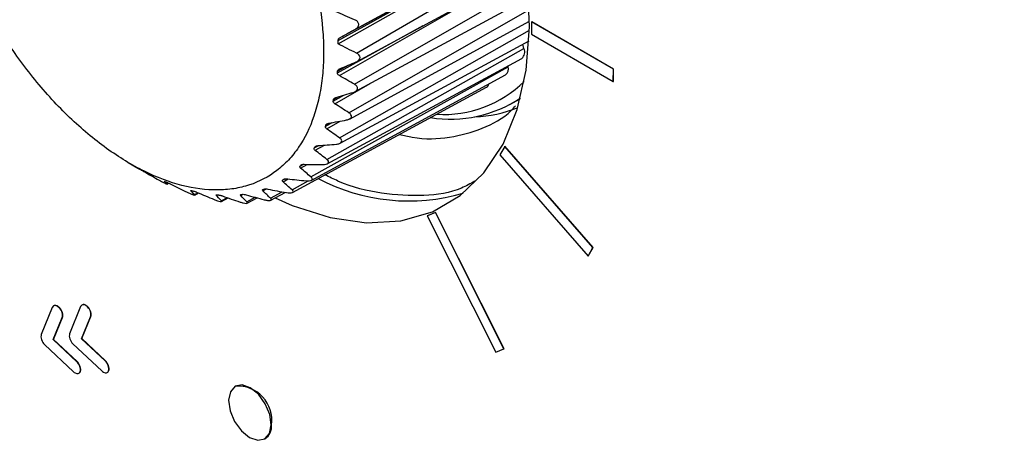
# Model space of a CAD drawing. Header units: millimetres. Extents: x -3.03 to 0.78, y -0.23 to 0.59.
# Tile 144 of 165: x 0.5213 to 0.5539, y 0.4292 to 0.4431. Entities that reach past the tile are written whole.
import ezdxf

# ---------------------------------------------------------------- set-up
doc = ezdxf.new("R2010")
doc.units = ezdxf.units.MM

msp = doc.modelspace()

# ---------------------------------------------------------------- linework, layer by layer
at = {"color": 9, "linetype": 'Continuous', "lineweight": 25}
for p, q in [((0.532426, 0.442837), (0.537918, 0.445814)), ((0.532457, 0.44204), (0.538013, 0.445265)), ((0.532392, 0.441007), (0.538132, 0.444312)), ((0.531891, 0.441293), (0.536371, 0.443873)), ((0.532205, 0.440066), (0.538183, 0.44348)), ((0.531827, 0.441386), (0.534667, 0.442949)), ((0.531898, 0.439232), (0.538185, 0.442794)), ((0.531831, 0.441439), (0.53222, 0.441653)), ((0.531739, 0.440365), (0.532908, 0.441033)), ((0.531686, 0.440454), (0.532041, 0.440649)), ((0.531697, 0.440502), (0.531874, 0.4406)), ((0.531471, 0.439536), (0.531913, 0.439787)), ((0.53143, 0.43962), (0.531646, 0.439739)), ((0.531447, 0.439663), (0.531555, 0.439722)), ((0.531062, 0.438899), (0.531209, 0.438979)), ((0.531085, 0.438935), (0.53115, 0.43897)), ((0.531092, 0.438822), (0.531398, 0.438994)), ((0.53059, 0.438303), (0.530689, 0.438357)), ((0.530608, 0.438234), (0.530829, 0.438358)), ((0.530618, 0.438332), (0.53065, 0.438349)), ((0.530022, 0.437843), (0.530078, 0.437873)), ((0.530028, 0.437784), (0.530191, 0.437874)), ((0.530324, 0.437513), (0.530859, 0.437809)), ((0.52618, 0.437711), (0.526231, 0.437739)), ((0.52698, 0.437481), (0.526996, 0.437489)), ((0.529363, 0.43748), (0.529479, 0.437544)), ((0.527097, 0.437356), (0.527212, 0.437418)), ((0.527985, 0.437156), (0.528173, 0.437259)), ((0.528625, 0.437326), (0.528697, 0.437366)), ((0.528828, 0.437115), (0.529105, 0.437267)), ((0.529613, 0.437235), (0.529999, 0.437448))]:
    msp.add_line(p, q, dxfattribs=at)
at = {"color": 7, "linetype": 'Continuous', "lineweight": 25}
for p, q in [((0.531848, 0.442455), (0.536949, 0.44528)), ((0.531915, 0.442551), (0.536949, 0.44528)), ((0.532479, 0.441763), (0.538079, 0.444799)), ((0.532412, 0.440764), (0.538164, 0.443883)), ((0.532223, 0.439856), (0.538189, 0.443091)), ((0.538253, 0.443073), (0.538247, 0.442661)), ((0.538253, 0.443073), (0.53826, 0.443077)), ((0.540964, 0.441508), (0.538253, 0.443073)), ((0.540971, 0.441512), (0.53826, 0.443077)), ((0.531914, 0.439055), (0.538172, 0.442448)), ((0.538247, 0.442661), (0.540958, 0.441096)), ((0.531477, 0.43852), (0.538003, 0.44219)), ((0.538003, 0.44219), (0.537965, 0.442336)), ((0.531491, 0.438375), (0.537928, 0.441866)), ((0.530949, 0.437944), (0.537479, 0.441589)), ((0.537479, 0.441589), (0.537474, 0.441619)), ((0.540958, 0.441096), (0.540964, 0.441508)), ((0.540964, 0.441508), (0.540971, 0.441512)), ((0.540965, 0.4411), (0.540971, 0.441512)), ((0.530961, 0.437828), (0.537393, 0.441316)), ((0.540958, 0.441096), (0.540965, 0.4411)), ((0.530335, 0.437425), (0.536764, 0.440911)), ((0.537539, 0.440336), (0.537881, 0.440524)), ((0.537365, 0.438952), (0.537206, 0.43867)), ((0.537365, 0.438952), (0.537372, 0.438956)), ((0.540283, 0.435602), (0.537365, 0.438952)), ((0.54029, 0.435606), (0.537372, 0.438956)), ((0.537206, 0.43867), (0.540124, 0.43532)), ((0.524898, 0.438421), (0.525217, 0.438234)), ((0.525217, 0.438234), (0.525212, 0.438236)), ((0.526182, 0.437707), (0.526237, 0.437737)), ((0.527099, 0.437342), (0.527228, 0.437412)), ((0.52799, 0.43713), (0.528207, 0.437247)), ((0.528835, 0.437072), (0.529165, 0.437251)), ((0.529622, 0.437171), (0.530097, 0.437429)), ((0.535072, 0.436763), (0.534798, 0.436652)), ((0.534798, 0.436652), (0.534805, 0.436656)), ((0.534798, 0.436652), (0.537067, 0.432143)), ((0.535079, 0.436767), (0.534805, 0.436656)), ((0.535072, 0.436763), (0.535079, 0.436767)), ((0.53734, 0.432254), (0.535072, 0.436763)), ((0.537347, 0.432258), (0.535079, 0.436767)), ((0.540124, 0.43532), (0.540283, 0.435602)), ((0.540131, 0.435324), (0.54029, 0.435606)), ((0.540283, 0.435602), (0.54029, 0.435606)), ((0.540124, 0.43532), (0.540131, 0.435324)), ((0.522388, 0.433623), (0.522023, 0.432726)), ((0.522617, 0.433614), (0.522624, 0.433618)), ((0.523326, 0.43365), (0.522962, 0.432753)), ((0.523555, 0.433641), (0.523562, 0.433645)), ((0.522421, 0.432559), (0.522718, 0.433289)), ((0.522428, 0.432562), (0.522725, 0.433293)), ((0.522718, 0.433289), (0.522725, 0.433293)), ((0.523359, 0.432586), (0.523656, 0.433316)), ((0.523366, 0.43259), (0.523663, 0.43332)), ((0.523656, 0.433316), (0.523663, 0.43332)), ((0.523359, 0.432586), (0.523366, 0.43259)), ((0.524137, 0.431854), (0.523359, 0.432586)), ((0.524144, 0.431858), (0.523366, 0.43259)), ((0.522133, 0.432392), (0.523089, 0.431493)), ((0.522421, 0.432559), (0.522428, 0.432562)), ((0.523199, 0.431827), (0.522421, 0.432559)), ((0.523206, 0.431831), (0.522428, 0.432562)), ((0.523072, 0.432419), (0.524028, 0.43152)), ((0.537067, 0.432143), (0.53734, 0.432254)), ((0.53734, 0.432254), (0.537347, 0.432258)), ((0.523199, 0.431827), (0.523206, 0.431831)), ((0.524137, 0.431854), (0.524144, 0.431858)), ((0.523312, 0.431502), (0.52332, 0.431506)), ((0.524251, 0.431529), (0.524258, 0.431533)), ((0.528451, 0.431021), (0.528444, 0.431017)), ((0.529418, 0.429269), (0.529425, 0.429273))]:
    msp.add_line(p, q, dxfattribs=at)
at = {"color": 7, "linetype": 'Continuous', "lineweight": 25, "flags": 128}
for points in [[(0.538188, 0.442908), (0.538118, 0.444449), (0.537868, 0.446065), (0.537441, 0.447721), (0.536847, 0.449386), (0.536097, 0.451023), (0.535206, 0.452602), (0.534194, 0.454088), (0.53308, 0.455453), (0.531887, 0.456667), (0.53064, 0.457707), (0.529364, 0.458552), (0.528084, 0.459183), (0.526827, 0.459588), (0.525619, 0.45976), (0.524484, 0.459694), (0.523444, 0.459392), (0.522523, 0.45886), (0.521737, 0.458108), (0.521103, 0.457153), (0.520634, 0.456013), (0.52034, 0.454712), (0.520302, 0.454429)], [(0.531851, 0.442342), (0.536951, 0.445222), (0.537903, 0.44576)], [(0.52977, 0.437251), (0.53033, 0.437001), (0.531587, 0.436596), (0.532795, 0.436424), (0.53393, 0.43649), (0.53497, 0.436792), (0.535891, 0.437325), (0.536677, 0.438076), (0.537311, 0.439031), (0.53778, 0.440171), (0.538074, 0.441472), (0.538188, 0.442908)], [(0.529638, 0.429735), (0.529589, 0.430081), (0.52944, 0.430437), (0.529213, 0.430748), (0.528943, 0.430967), (0.528672, 0.43106), (0.52844, 0.431014), (0.528282, 0.430835), (0.528224, 0.430551), (0.528273, 0.430205), (0.528422, 0.429849), (0.528649, 0.429538), (0.528919, 0.42932), (0.52919, 0.429226), (0.529422, 0.429272), (0.52958, 0.429451), (0.529638, 0.429735)]]:
    msp.add_lwpolyline(points, dxfattribs=at)
at = {"color": 7, "linetype": 'Continuous', "lineweight": 25}
for centre, radius, start, end in [((0.53776, 0.442075), 0.0002683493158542, 308.753095, 25.350935), ((0.53724, 0.441514), 0.0002500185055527, 307.728207, 17.51104), ((0.536673, 0.441062), 0.0001760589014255, 300.987152, 345.61588), ((0.535563, 0.444056), 0.0042025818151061, 261.028423, 303.598822), ((0.536212, 0.444107), 0.0041822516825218, 272.247219, 292.327917), ((0.534191, 0.443565), 0.0064191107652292, 242.149745, 286.325834), ((0.528523, 0.42989), 0.0011324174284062, 352.305351, 93.624097), ((0.529171, 0.429679), 0.0004780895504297, 302.073071, 7.23965)]:
    msp.add_arc(centre, radius, start, end, dxfattribs=at)
at = {"color": 9, "linetype": 'Continuous', "lineweight": 25}
msp.add_arc((0.535348, 0.443795), 0.00378626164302, 266.43566, 314.693865, dxfattribs=at)
at = {"color": 7, "linetype": 'Continuous', "lineweight": 25}
for points, knots in [([(0.6136689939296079, 0.4404293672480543), (0.6029562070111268, 0.4440472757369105), (0.5926432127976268, 0.448057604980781), (0.580257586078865, 0.4535795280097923), (0.5778066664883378, 0.4547090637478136), (0.5729686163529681, 0.4570133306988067), (0.5705798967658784, 0.4581887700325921), (0.563504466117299, 0.4617850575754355), (0.558908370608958, 0.4642758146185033), (0.552195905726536, 0.468152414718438), (0.5499887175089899, 0.4694680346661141), (0.5456351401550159, 0.4721462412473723), (0.5434886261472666, 0.4735090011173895), (0.5371616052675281, 0.4776538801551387), (0.5330862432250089, 0.4804970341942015), (0.5212825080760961, 0.4892612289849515), (0.5139754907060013, 0.495416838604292), (0.5072299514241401, 0.5018753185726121)], [0, 0, 0, 0, 0.25, 0.25, 0.3125000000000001, 0.3125000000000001, 0.375, 0.375, 0.4999999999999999, 0.4999999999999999, 0.5624999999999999, 0.5624999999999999, 0.6249999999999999, 0.6249999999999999, 0.7499999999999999, 0.7499999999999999, 1, 1, 1, 1]), ([(0.6066373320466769, 0.4341414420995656), (0.5972158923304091, 0.4385833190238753), (0.5881265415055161, 0.4430897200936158), (0.5771705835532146, 0.4487957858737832), (0.574999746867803, 0.4499406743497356), (0.5706988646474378, 0.4522377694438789), (0.5685674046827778, 0.4533907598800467), (0.5622464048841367, 0.456854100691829), (0.5581313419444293, 0.4591680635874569), (0.5500977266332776, 0.4638056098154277), (0.5461791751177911, 0.4661291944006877), (0.5385393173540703, 0.4707864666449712), (0.5348144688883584, 0.4731225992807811), (0.523990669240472, 0.4801138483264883), (0.5172269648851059, 0.4847598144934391), (0.5109237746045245, 0.4893957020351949)], [0, 0, 0, 0, 0.25, 0.25, 0.3125, 0.3125, 0.375, 0.375, 0.5, 0.5, 0.625, 0.625, 0.75, 0.75, 1, 1, 1, 1]), ([(0.5244816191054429, 0.4534381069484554), (0.5240595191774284, 0.4536451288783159), (0.5236467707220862, 0.4537994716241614), (0.5228394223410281, 0.4540059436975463), (0.5224418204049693, 0.4540572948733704), (0.5216952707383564, 0.45405199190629), (0.5213429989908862, 0.4539969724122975), (0.5208465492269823, 0.4538347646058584), (0.5206859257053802, 0.4537669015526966), (0.5203823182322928, 0.4536069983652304), (0.5202385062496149, 0.4535147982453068), (0.5198305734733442, 0.4532021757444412), (0.519589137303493, 0.4529452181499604), (0.5191738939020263, 0.4523349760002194), (0.5190056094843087, 0.4519903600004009), (0.5188100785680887, 0.4514163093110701), (0.5187544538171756, 0.4512153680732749), (0.5186627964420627, 0.4507938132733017), (0.5186268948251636, 0.4505729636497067), (0.5185510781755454, 0.4498954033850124), (0.5185415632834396, 0.4494192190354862), (0.5185886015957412, 0.4486683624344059), (0.5186147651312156, 0.4484106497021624), (0.5186876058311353, 0.4478887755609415), (0.5187339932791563, 0.4476259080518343), (0.5189021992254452, 0.4468316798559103), (0.5190527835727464, 0.4462947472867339), (0.5193380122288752, 0.4454778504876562), (0.5194427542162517, 0.4452047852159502), (0.5196675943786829, 0.4446665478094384), (0.5199087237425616, 0.4441334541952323), (0.5201820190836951, 0.443610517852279), (0.5204716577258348, 0.4430927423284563), (0.520625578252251, 0.4428350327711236), (0.5211045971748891, 0.4420828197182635), (0.5214465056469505, 0.4416085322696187), (0.5221744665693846, 0.4407131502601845), (0.5225647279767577, 0.4402886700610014), (0.5233600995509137, 0.4395275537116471), (0.5237673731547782, 0.4391872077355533), (0.5243928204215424, 0.4387376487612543), (0.5246047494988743, 0.4385975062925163), (0.5250250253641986, 0.4383436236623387), (0.5252341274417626, 0.4382292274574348), (0.525858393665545, 0.4379228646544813), (0.5262709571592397, 0.4377672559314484), (0.5270860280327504, 0.4375582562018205), (0.527475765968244, 0.4375080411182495), (0.5280347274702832, 0.4375109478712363), (0.5282167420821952, 0.4375250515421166), (0.5285719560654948, 0.4375801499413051), (0.5287454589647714, 0.4376214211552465), (0.5292412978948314, 0.4377831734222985), (0.5295431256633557, 0.4379415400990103), (0.5299530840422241, 0.4382543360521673), (0.5300830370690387, 0.438371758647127), (0.5303257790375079, 0.4386304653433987), (0.5304377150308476, 0.4387706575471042), (0.5307460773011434, 0.4392227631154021), (0.530915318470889, 0.439565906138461), (0.5311132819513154, 0.4401448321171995), (0.5311696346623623, 0.44034837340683), (0.5312610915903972, 0.4407680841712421), (0.5313320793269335, 0.4412025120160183), (0.5313627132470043, 0.4416659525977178), (0.5313728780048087, 0.4421441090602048), (0.5313676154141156, 0.4423919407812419), (0.5313206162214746, 0.4431471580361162), (0.531248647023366, 0.4436638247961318), (0.5310812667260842, 0.4444581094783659), (0.531015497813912, 0.4447261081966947), (0.5308633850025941, 0.4452687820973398), (0.530777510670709, 0.4455414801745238), (0.5304945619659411, 0.4463526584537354), (0.5302711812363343, 0.446888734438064), (0.5298836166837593, 0.4476857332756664), (0.5297447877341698, 0.4479515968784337), (0.5294543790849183, 0.4484709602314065), (0.5293026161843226, 0.4487250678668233), (0.5288281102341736, 0.4494710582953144), (0.5284863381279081, 0.4499467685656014), (0.5277498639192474, 0.4508532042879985), (0.5273666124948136, 0.4512697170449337), (0.5267719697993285, 0.4518395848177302), (0.5265703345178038, 0.4520204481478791), (0.5261600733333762, 0.4523635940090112), (0.5259507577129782, 0.4525262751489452), (0.5253237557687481, 0.452976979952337), (0.5249037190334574, 0.453231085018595), (0.5244816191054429, 0.4534381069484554)], [0, 0, 0, 0, 0.0312499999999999, 0.0312499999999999, 0.0624999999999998, 0.0624999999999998, 0.0937499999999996, 0.0937499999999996, 0.1093749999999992, 0.1093749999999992, 0.1249999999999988, 0.1249999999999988, 0.1562499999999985, 0.1562499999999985, 0.1874999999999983, 0.1874999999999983, 0.203124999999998, 0.203124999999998, 0.2187499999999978, 0.2187499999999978, 0.2499999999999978, 0.2499999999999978, 0.2656249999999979, 0.2656249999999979, 0.2812499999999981, 0.2812499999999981, 0.3124999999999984, 0.3124999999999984, 0.3281249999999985, 0.3281249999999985, 0.3437499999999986, 0.3593749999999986, 0.3593749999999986, 0.3749999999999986, 0.3749999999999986, 0.4062499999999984, 0.4062499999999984, 0.4374999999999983, 0.4374999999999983, 0.4687499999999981, 0.4687499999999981, 0.4843749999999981, 0.4843749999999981, 0.499999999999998, 0.499999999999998, 0.5312499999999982, 0.5312499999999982, 0.5624999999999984, 0.5624999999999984, 0.5781249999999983, 0.5781249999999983, 0.5937499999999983, 0.5937499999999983, 0.6249999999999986, 0.6249999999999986, 0.6406249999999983, 0.6406249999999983, 0.6562499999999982, 0.6562499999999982, 0.6874999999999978, 0.6874999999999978, 0.7031249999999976, 0.7031249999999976, 0.7187499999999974, 0.7343749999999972, 0.7343749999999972, 0.7499999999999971, 0.7499999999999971, 0.7812499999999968, 0.7812499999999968, 0.7968749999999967, 0.7968749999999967, 0.8124999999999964, 0.8124999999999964, 0.843749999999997, 0.843749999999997, 0.8593749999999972, 0.8593749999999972, 0.8749999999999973, 0.8749999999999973, 0.9062499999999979, 0.9062499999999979, 0.9374999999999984, 0.9374999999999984, 0.9531249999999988, 0.9531249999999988, 0.968749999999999, 0.968749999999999, 1, 1, 1, 1]), ([(0.5324260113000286, 0.4428365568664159), (0.5324574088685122, 0.4428540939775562), (0.5324852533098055, 0.4428766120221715), (0.5325243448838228, 0.4429311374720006), (0.532535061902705, 0.4429636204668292), (0.5325290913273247, 0.4430287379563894), (0.5325125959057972, 0.4430599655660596), (0.532463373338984, 0.4431107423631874), (0.5324316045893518, 0.4431302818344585), (0.5323974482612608, 0.4431445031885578)], [0, 0, 0, 0, 0.25, 0.25, 0.5, 0.5, 0.75, 0.75, 1, 1, 1, 1]), ([(0.5318475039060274, 0.4424550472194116), (0.531847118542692, 0.442464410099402), (0.531848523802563, 0.4424739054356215), (0.5318515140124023, 0.4424829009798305), (0.5318550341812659, 0.4424934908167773), (0.5318608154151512, 0.4425036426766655), (0.5318680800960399, 0.4425127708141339), (0.5318779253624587, 0.4425251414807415), (0.5318907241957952, 0.4425360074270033), (0.5319048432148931, 0.4425450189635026), (0.531908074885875, 0.4425470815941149), (0.531911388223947, 0.4425490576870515), (0.5319147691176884, 0.4425509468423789)], [6.1194948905e-06, 6.1194948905e-06, 6.1194948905e-06, 6.1194948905e-06, 3.97416417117e-05, 3.97416417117e-05, 3.97416417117e-05, 7.92226188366e-05, 7.92226188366e-05, 7.92226188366e-05, 0.0001329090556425, 0.0001329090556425, 0.0001329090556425, 0.0001450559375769, 0.0001450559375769, 0.0001450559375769, 0.0001450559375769]), ([(0.5324516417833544, 0.4417496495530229), (0.5324846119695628, 0.441763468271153), (0.5325149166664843, 0.4417822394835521), (0.5325601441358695, 0.4418301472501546), (0.5325745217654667, 0.4418597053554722), (0.5325758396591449, 0.4419210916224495), (0.5325628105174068, 0.4419516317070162), (0.5325192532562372, 0.4420029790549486), (0.5324897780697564, 0.4420237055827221), (0.5324569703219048, 0.4420397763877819)], [0, 0, 0, 0, 0.25, 0.25, 0.5, 0.5, 0.75, 0.75, 1, 1, 1, 1]), ([(0.5318908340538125, 0.4412933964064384), (0.5318774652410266, 0.4413011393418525), (0.5318651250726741, 0.441310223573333), (0.5318549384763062, 0.4413204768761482), (0.5318458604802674, 0.441329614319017), (0.5318383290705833, 0.4413399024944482), (0.5318334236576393, 0.441350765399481), (0.5318284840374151, 0.4413617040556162), (0.5318261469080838, 0.4413735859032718), (0.5318270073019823, 0.4413850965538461), (0.5318270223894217, 0.4413852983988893), (0.5318270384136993, 0.4413855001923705), (0.5318270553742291, 0.4413857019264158)], [8.5189341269e-06, 8.5189341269e-06, 8.5189341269e-06, 8.5189341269e-06, 5.81288053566e-05, 5.81288053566e-05, 5.81288053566e-05, 0.0001022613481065, 0.0001022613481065, 0.0001022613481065, 0.0001469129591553, 0.0001469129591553, 0.0001469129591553, 0.0001476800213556, 0.0001476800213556, 0.0001476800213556, 0.0001476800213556]), ([(0.5318313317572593, 0.4414387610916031), (0.531832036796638, 0.4414479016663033), (0.5318347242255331, 0.4414570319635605), (0.5318390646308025, 0.4414654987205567), (0.5318439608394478, 0.4414750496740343), (0.5318510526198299, 0.4414839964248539), (0.5318594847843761, 0.44149186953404), (0.5318710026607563, 0.4415026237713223), (0.531885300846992, 0.4415117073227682), (0.5319006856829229, 0.4415189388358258), (0.5319035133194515, 0.4415202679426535), (0.5319063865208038, 0.441521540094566), (0.5319092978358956, 0.4415227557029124)], [4.6726344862e-06, 4.6726344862e-06, 4.6726344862e-06, 4.6726344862e-06, 3.98872567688e-05, 3.98872567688e-05, 3.98872567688e-05, 7.94990155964e-05, 7.94990155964e-05, 7.94990155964e-05, 0.0001337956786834, 0.0001337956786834, 0.0001337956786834, 0.0001436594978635, 0.0001436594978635, 0.0001436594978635, 0.0001436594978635]), ([(0.532353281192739, 0.440740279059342), (0.5323878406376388, 0.4407504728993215), (0.5324203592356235, 0.4407653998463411), (0.5324715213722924, 0.4408065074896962), (0.5324890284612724, 0.4408326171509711), (0.5324973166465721, 0.4408887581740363), (0.5324877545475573, 0.4409181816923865), (0.5324503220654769, 0.4409686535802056), (0.5324233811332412, 0.4409900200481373), (0.5323924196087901, 0.4410074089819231)], [0, 0, 0, 0, 0.25, 0.25, 0.5, 0.5, 0.75, 0.75, 1, 1, 1, 1]), ([(0.5316968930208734, 0.4405024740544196), (0.5316987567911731, 0.4405110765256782), (0.531702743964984, 0.4405195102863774), (0.5317083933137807, 0.440527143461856), (0.5317145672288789, 0.4405354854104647), (0.5317228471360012, 0.4405430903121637), (0.5317323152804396, 0.4405496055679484), (0.5317453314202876, 0.440558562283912), (0.5317609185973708, 0.4405657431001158), (0.5317773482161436, 0.4405711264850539), (0.531779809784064, 0.4405719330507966), (0.5317822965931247, 0.4405727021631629), (0.5317848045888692, 0.4405734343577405)], [3.5506756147e-06, 3.5506756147e-06, 3.5506756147e-06, 3.5506756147e-06, 3.99934807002e-05, 3.99934807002e-05, 3.99934807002e-05, 7.96995720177e-05, 7.96995720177e-05, 7.96995720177e-05, 0.0001344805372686, 0.0001344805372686, 0.0001344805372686, 0.0001425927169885, 0.0001425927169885, 0.0001425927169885, 0.0001425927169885]), ([(0.5338845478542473, 0.4393495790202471), (0.5340258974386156, 0.4393148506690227), (0.5346060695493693, 0.4391723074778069), (0.5355430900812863, 0.4392181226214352), (0.5366419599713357, 0.4395206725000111), (0.5373718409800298, 0.4398992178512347), (0.5376780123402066, 0.4402442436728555), (0.5377240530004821, 0.4402961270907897)], [0, 0, 0, 0, 0.0927925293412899, 0.3808687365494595, 0.6608744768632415, 0.9490038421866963, 0.9999999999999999, 0.9999999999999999, 0.9999999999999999, 0.9999999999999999]), ([(0.5321326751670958, 0.4398264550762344), (0.5321687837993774, 0.4398330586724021), (0.5322031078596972, 0.4398441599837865), (0.5322587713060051, 0.4398770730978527), (0.5322799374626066, 0.4398997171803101), (0.5322951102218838, 0.439950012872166), (0.5322891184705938, 0.4399775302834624), (0.5322580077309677, 0.4400261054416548), (0.5322335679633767, 0.4400477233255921), (0.5322049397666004, 0.4400658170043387)], [0, 0, 0, 0, 0.25, 0.25, 0.5, 0.5, 0.75, 0.75, 1, 1, 1, 1]), ([(0.5314465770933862, 0.4396628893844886), (0.5314496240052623, 0.4396706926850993), (0.5314548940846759, 0.4396781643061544), (0.5314617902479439, 0.4396847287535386), (0.5314691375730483, 0.4396917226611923), (0.5314784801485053, 0.4396978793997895), (0.531488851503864, 0.4397029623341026), (0.5315031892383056, 0.4397099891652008), (0.5315198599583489, 0.4397151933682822), (0.5315371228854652, 0.439718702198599), (0.5315392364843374, 0.4397191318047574), (0.5315413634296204, 0.4397195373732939), (0.5315435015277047, 0.4397199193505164)], [2.6210796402e-06, 2.6210796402e-06, 2.6210796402e-06, 2.6210796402e-06, 4.00753462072e-05, 4.00753462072e-05, 4.00753462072e-05, 7.98530895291e-05, 7.98530895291e-05, 7.98530895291e-05, 0.0001350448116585, 0.0001350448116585, 0.0001350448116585, 0.0001417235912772, 0.0001417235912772, 0.0001417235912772, 0.0001417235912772]), ([(0.531793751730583, 0.4390244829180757), (0.5318306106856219, 0.4390274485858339), (0.5318665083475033, 0.4390345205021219), (0.531926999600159, 0.4390595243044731), (0.5319507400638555, 0.4390775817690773), (0.5319728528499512, 0.4391214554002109), (0.5319705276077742, 0.4391461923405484), (0.5319456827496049, 0.4391922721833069), (0.5319242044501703, 0.4392133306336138), (0.5318978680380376, 0.4392317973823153)], [0, 0, 0, 0, 0.25, 0.25, 0.5, 0.5, 0.75, 0.75, 1, 1, 1, 1]), ([(0.5310848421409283, 0.4389349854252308), (0.5310890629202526, 0.4389417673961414), (0.5310955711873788, 0.4389480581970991), (0.531103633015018, 0.4389533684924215), (0.5311120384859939, 0.4389589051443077), (0.5311223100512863, 0.4389635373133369), (0.5311334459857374, 0.438967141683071), (0.5311489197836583, 0.4389721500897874), (0.531166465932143, 0.4389753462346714), (0.5311843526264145, 0.4389769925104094), (0.5311861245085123, 0.438977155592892), (0.5311879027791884, 0.4389773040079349), (0.5311896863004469, 0.4389774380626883)], [1.8089702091e-06, 1.8089702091e-06, 1.8089702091e-06, 1.8089702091e-06, 4.0142300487e-05, 4.0142300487e-05, 4.0142300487e-05, 7.99777562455e-05, 7.99777562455e-05, 7.99777562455e-05, 0.000135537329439, 0.000135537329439, 0.000135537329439, 0.0001409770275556, 0.0001409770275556, 0.0001409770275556, 0.0001409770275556]), ([(0.5313425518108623, 0.4383486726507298), (0.5313798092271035, 0.4383481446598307), (0.5314168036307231, 0.4383512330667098), (0.5314810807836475, 0.4383678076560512), (0.5315078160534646, 0.4383817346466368), (0.531536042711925, 0.4384177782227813), (0.5315372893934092, 0.4384397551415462), (0.5315189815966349, 0.4384817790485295), (0.5315004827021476, 0.4385019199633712), (0.5314766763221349, 0.4385202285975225)], [0, 0, 0, 0, 0.25, 0.25, 0.5, 0.5, 0.75, 0.75, 1, 1, 1, 1]), ([(0.5252123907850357, 0.438236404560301), (0.5252113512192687, 0.4382370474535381), (0.5252124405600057, 0.4382364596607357), (0.5252163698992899, 0.4382342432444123), (0.5252194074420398, 0.4382325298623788), (0.5252242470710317, 0.4382297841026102), (0.5252309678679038, 0.4382259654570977), (0.5252367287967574, 0.4382226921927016), (0.5252440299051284, 0.4382185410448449), (0.5252524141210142, 0.438213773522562), (0.525253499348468, 0.4382131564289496), (0.5252546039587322, 0.438212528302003), (0.5252557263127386, 0.4382118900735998)], [6.771626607e-07, 6.771626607e-07, 6.771626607e-07, 6.771626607e-07, 5.61984371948e-05, 5.61984371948e-05, 5.61984371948e-05, 9.90425098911e-05, 9.90425098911e-05, 9.90425098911e-05, 0.0001357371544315, 0.0001357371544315, 0.0001357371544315, 0.0001404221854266, 0.0001404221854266, 0.0001404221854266, 0.0001404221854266]), ([(0.525304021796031, 0.4381846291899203), (0.5253118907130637, 0.4381802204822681), (0.5253207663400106, 0.4381752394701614), (0.5253299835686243, 0.4381700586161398), (0.5253407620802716, 0.4381640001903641), (0.5253522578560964, 0.4381575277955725), (0.5253635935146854, 0.4381511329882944), (0.5253791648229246, 0.4381423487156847), (0.5253948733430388, 0.4381334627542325), (0.5254096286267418, 0.4381250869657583), (0.5254134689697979, 0.4381229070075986), (0.5254172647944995, 0.4381207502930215), (0.5254210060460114, 0.4381186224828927)], [5.8217323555e-06, 5.8217323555e-06, 5.8217323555e-06, 5.8217323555e-06, 3.91989054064e-05, 3.91989054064e-05, 3.91989054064e-05, 7.81223654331e-05, 7.81223654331e-05, 7.81223654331e-05, 0.0001317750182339, 0.0001317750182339, 0.0001317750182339, 0.0001455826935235, 0.0001455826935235, 0.0001455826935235, 0.0001455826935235]), ([(0.5306181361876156, 0.4383317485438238), (0.5306234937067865, 0.4383373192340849), (0.5306311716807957, 0.4383422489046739), (0.5306403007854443, 0.4383461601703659), (0.5306496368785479, 0.4383501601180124), (0.5306606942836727, 0.4383532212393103), (0.5306724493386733, 0.4383553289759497), (0.5306888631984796, 0.4383582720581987), (0.5307070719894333, 0.4383594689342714), (0.5307253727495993, 0.4383593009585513), (0.5307268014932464, 0.4383592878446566), (0.5307282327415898, 0.4383592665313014), (0.5307296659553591, 0.4383592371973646)], [1.0668092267e-06, 1.0668092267e-06, 1.0668092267e-06, 1.0668092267e-06, 4.0201041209e-05, 4.0201041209e-05, 4.0201041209e-05, 8.00865274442e-05, 8.00865274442e-05, 8.00865274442e-05, 0.0001359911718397, 0.0001359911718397, 0.0001359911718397, 0.0001403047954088, 0.0001403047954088, 0.0001403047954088, 0.0001403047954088]), ([(0.525926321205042, 0.4378352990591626), (0.5259571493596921, 0.4378182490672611), (0.5259906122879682, 0.437800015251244), (0.5260578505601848, 0.4377643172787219), (0.5260922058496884, 0.4377466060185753), (0.5261458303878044, 0.4377204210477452), (0.5261649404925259, 0.4377120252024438), (0.5261839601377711, 0.4377056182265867), (0.5261849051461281, 0.4377070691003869), (0.5261800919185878, 0.4377114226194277)], [0, 0, 0, 0, 0.25, 0.25, 0.5, 0.5, 0.75, 0.75, 1, 1, 1, 1]), ([(0.5300283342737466, 0.4377840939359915), (0.5300206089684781, 0.4377913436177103), (0.5300145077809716, 0.4377988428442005), (0.5300109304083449, 0.4378062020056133), (0.5300077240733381, 0.4378127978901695), (0.5300065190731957, 0.4378194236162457), (0.5300079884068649, 0.4378255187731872), (0.530009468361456, 0.4378316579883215), (0.5300138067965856, 0.4378374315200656), (0.5300208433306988, 0.4378420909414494), (0.5300210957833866, 0.4378422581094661), (0.53002135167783, 0.4378424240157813), (0.5300216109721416, 0.4378425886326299)], [9.5812285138e-06, 9.5812285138e-06, 9.5812285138e-06, 9.5812285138e-06, 5.88324648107e-05, 5.88324648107e-05, 5.88324648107e-05, 0.0001028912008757, 0.0001028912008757, 0.0001028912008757, 0.0001474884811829, 0.0001474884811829, 0.0001474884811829, 0.0001490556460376, 0.0001490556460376, 0.0001490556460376, 0.0001490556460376]), ([(0.5300547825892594, 0.4378639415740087), (0.5300612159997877, 0.4378681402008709), (0.5300699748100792, 0.4378715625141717), (0.5300800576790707, 0.4378739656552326), (0.5300901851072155, 0.4378763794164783), (0.5301018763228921, 0.4378778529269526), (0.5301140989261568, 0.4378784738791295), (0.5301312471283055, 0.4378793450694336), (0.5301499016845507, 0.4378785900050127), (0.5301684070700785, 0.4378766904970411), (0.5301694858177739, 0.4378765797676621), (0.5301705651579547, 0.4378764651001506), (0.5301716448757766, 0.4378763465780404)], [3.606882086e-07, 3.606882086e-07, 3.606882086e-07, 3.606882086e-07, 4.02569090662e-05, 4.02569090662e-05, 4.02569090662e-05, 8.01897780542e-05, 8.01897780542e-05, 8.01897780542e-05, 0.0001364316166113, 0.0001364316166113, 0.0001364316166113, 0.0001396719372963, 0.0001396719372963, 0.0001396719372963, 0.0001396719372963]), ([(0.5307871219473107, 0.4378110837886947), (0.5308245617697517, 0.4378072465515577), (0.5308623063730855, 0.4378064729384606), (0.5309297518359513, 0.4378146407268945), (0.5309585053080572, 0.4378238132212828), (0.5309927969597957, 0.4378518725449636), (0.5309973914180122, 0.4378701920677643), (0.5309854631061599, 0.4379075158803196), (0.5309699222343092, 0.4379262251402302), (0.5309488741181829, 0.4379438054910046)], [0, 0, 0, 0, 0.25, 0.25, 0.5, 0.5, 0.75, 0.75, 1, 1, 1, 1]), ([(0.5363736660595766, 0.4377971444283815), (0.536229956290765, 0.4377171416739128), (0.5357276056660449, 0.4374374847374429), (0.5346883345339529, 0.437281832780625), (0.5333133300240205, 0.437362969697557), (0.5321960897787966, 0.4376226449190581), (0.5315588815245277, 0.437939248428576), (0.5314151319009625, 0.4380106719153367)], [0, 0, 0, 0, 0.107699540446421, 0.3764735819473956, 0.65292975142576, 0.9217034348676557, 0.9999999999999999, 0.9999999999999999, 0.9999999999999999, 0.9999999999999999]), ([(0.5261897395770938, 0.4377569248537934), (0.526197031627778, 0.4377539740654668), (0.5262053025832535, 0.4377504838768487), (0.5262140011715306, 0.4377466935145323), (0.5262248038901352, 0.4377419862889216), (0.5262365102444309, 0.4377367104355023), (0.5262481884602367, 0.4377313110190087), (0.5262640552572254, 0.4377239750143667), (0.5262803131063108, 0.4377162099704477), (0.5262957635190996, 0.4377086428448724), (0.5263007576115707, 0.4377061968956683), (0.5263057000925, 0.4377037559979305), (0.526310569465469, 0.4377013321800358)], [7.7286317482e-06, 7.7286317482e-06, 7.7286317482e-06, 7.7286317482e-06, 3.89918331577e-05, 3.89918331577e-05, 3.89918331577e-05, 7.77288700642e-05, 7.77288700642e-05, 7.77288700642e-05, 0.0001305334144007, 0.0001305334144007, 0.0001305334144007, 0.000147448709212, 0.000147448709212, 0.000147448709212, 0.000147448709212]), ([(0.5269804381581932, 0.4374807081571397), (0.5269771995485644, 0.4374843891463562), (0.5269760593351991, 0.4374873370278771), (0.5269778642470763, 0.4374890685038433), (0.5269793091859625, 0.4374904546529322), (0.5269827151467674, 0.4374910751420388), (0.5269883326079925, 0.437490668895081), (0.5269931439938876, 0.4374903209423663), (0.5269997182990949, 0.4374891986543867), (0.5270076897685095, 0.4374873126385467), (0.5270089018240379, 0.4374870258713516), (0.5270101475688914, 0.4374867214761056), (0.5270114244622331, 0.4374864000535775)], [2.8268925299e-06, 2.8268925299e-06, 2.8268925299e-06, 2.8268925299e-06, 5.68207389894e-05, 5.68207389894e-05, 5.68207389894e-05, 9.99659087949e-05, 9.99659087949e-05, 9.99659087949e-05, 0.00013689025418, 0.00013689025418, 0.00013689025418, 0.0001424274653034, 0.0001424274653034, 0.0001424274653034, 0.0001424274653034]), ([(0.5293633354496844, 0.4374796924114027), (0.5293566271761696, 0.4374864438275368), (0.5293517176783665, 0.4374932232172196), (0.5293495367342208, 0.4374995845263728), (0.5293476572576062, 0.4375050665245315), (0.529347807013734, 0.4375103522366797), (0.5293505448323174, 0.4375149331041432), (0.5293528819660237, 0.4375188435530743), (0.5293571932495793, 0.4375223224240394), (0.529363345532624, 0.4375250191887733), (0.5293645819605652, 0.4375255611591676), (0.5293658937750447, 0.4375260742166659), (0.529367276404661, 0.4375265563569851)], [7.2476754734e-06, 7.2476754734e-06, 7.2476754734e-06, 7.2476754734e-06, 5.8117865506e-05, 5.8117865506e-05, 5.8117865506e-05, 0.0001018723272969, 0.0001018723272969, 0.0001018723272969, 0.000139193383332, 0.000139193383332, 0.000139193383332, 0.0001465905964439, 0.0001465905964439, 0.0001465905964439, 0.0001465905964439]), ([(0.5294048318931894, 0.4375399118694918), (0.5294175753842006, 0.4375445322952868), (0.5294368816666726, 0.4375463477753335), (0.5294794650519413, 0.4375448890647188), (0.5295026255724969, 0.4375418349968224), (0.5295255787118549, 0.4375373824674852)], [0, 0, 0, 0, 0.5, 0.5, 1, 1, 1, 1]), ([(0.530137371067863, 0.4374213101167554), (0.530174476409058, 0.4374144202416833), (0.5302123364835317, 0.437409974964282), (0.5302816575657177, 0.437409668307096), (0.5303127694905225, 0.4374141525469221), (0.530352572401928, 0.4374335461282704), (0.5303603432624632, 0.4374479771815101), (0.5303546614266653, 0.4374796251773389), (0.5303420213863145, 0.4374965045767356), (0.5303238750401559, 0.4375128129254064)], [0, 0, 0, 0, 0.25, 0.25, 0.5, 0.5, 0.75, 0.75, 1, 1, 1, 1]), ([(0.5268478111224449, 0.4374376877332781), (0.5268805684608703, 0.4374218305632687), (0.5269157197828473, 0.4374055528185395), (0.5269850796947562, 0.4373756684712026), (0.5270198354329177, 0.437361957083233), (0.5270723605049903, 0.43734460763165), (0.5270900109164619, 0.4373410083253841), (0.5271052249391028, 0.4373429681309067), (0.5271038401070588, 0.4373481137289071), (0.5270965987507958, 0.4373555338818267)], [0, 0, 0, 0, 0.25, 0.25, 0.5, 0.5, 0.75, 0.75, 1, 1, 1, 1]), ([(0.5277453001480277, 0.4371945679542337), (0.5277796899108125, 0.4371803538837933), (0.5278161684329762, 0.4371664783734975), (0.527886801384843, 0.4371431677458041), (0.5279214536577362, 0.4371337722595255), (0.5279719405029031, 0.4371255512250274), (0.5279876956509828, 0.437126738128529), (0.5279984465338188, 0.4371367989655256), (0.5279944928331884, 0.4371453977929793), (0.5279846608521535, 0.4371555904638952)], [0, 0, 0, 0, 0.25, 0.25, 0.5, 0.5, 0.75, 0.75, 1, 1, 1, 1]), ([(0.5278928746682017, 0.4373436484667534), (0.5278975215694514, 0.4373433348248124), (0.5279027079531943, 0.4373427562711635), (0.5279082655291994, 0.4373419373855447), (0.5279180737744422, 0.4373404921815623), (0.5279292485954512, 0.4373382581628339), (0.527940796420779, 0.4373355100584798), (0.5279557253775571, 0.4373319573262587), (0.5279716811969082, 0.4373274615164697), (0.5279873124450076, 0.4373225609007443), (0.5279971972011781, 0.4373194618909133), (0.5280070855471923, 0.4373161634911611), (0.5280167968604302, 0.4373127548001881)], [1.66363719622e-05, 1.66363719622e-05, 1.66363719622e-05, 1.66363719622e-05, 3.8126515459e-05, 3.8126515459e-05, 3.8126515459e-05, 7.60907424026e-05, 7.60907424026e-05, 7.60907424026e-05, 0.0001252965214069, 0.0001252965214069, 0.0001252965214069, 0.0001563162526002, 0.0001563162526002, 0.0001563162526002, 0.0001563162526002]), ([(0.5286247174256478, 0.4373262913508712), (0.5286191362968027, 0.4373322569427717), (0.5286154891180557, 0.4373380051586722), (0.5286147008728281, 0.4373430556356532), (0.5286140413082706, 0.4373472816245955), (0.5286154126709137, 0.4373511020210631), (0.528619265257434, 0.4373540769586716), (0.5286225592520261, 0.4373566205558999), (0.5286277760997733, 0.4373585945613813), (0.5286346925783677, 0.4373597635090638), (0.528635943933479, 0.4373599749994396), (0.5286372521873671, 0.4373601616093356), (0.528638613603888, 0.4373603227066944)], [5.4870250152e-06, 5.4870250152e-06, 5.4870250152e-06, 5.4870250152e-06, 5.75930589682e-05, 5.75930589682e-05, 5.75930589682e-05, 0.0001011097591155, 0.0001011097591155, 0.0001011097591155, 0.0001382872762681, 0.0001382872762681, 0.0001382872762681, 0.0001449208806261, 0.0001449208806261, 0.0001449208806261, 0.0001449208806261]), ([(0.529404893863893, 0.4371863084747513), (0.5294414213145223, 0.4371766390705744), (0.5294790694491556, 0.4371687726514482), (0.5295498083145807, 0.437160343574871), (0.5295823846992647, 0.4371601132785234), (0.5296268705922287, 0.4371704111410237), (0.5296375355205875, 0.4371806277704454), (0.5296378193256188, 0.4372057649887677), (0.5296281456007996, 0.4372202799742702), (0.5296128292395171, 0.4372349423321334)], [0, 0, 0, 0, 0.25, 0.25, 0.5, 0.5, 0.75, 0.75, 1, 1, 1, 1]), ([(0.5286027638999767, 0.4371102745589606), (0.5286384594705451, 0.437098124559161), (0.5286758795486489, 0.4370870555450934), (0.5287469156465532, 0.4370709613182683), (0.5287809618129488, 0.4370661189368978), (0.5288285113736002, 0.4370671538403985), (0.5288419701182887, 0.4370730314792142), (0.5288476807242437, 0.4370907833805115), (0.5288409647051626, 0.43710253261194), (0.5288284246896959, 0.4371151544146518)], [0, 0, 0, 0, 0.25, 0.25, 0.5, 0.5, 0.75, 0.75, 1, 1, 1, 1]), ([(0.5226240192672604, 0.4336178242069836), (0.5225985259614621, 0.4336392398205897), (0.5225483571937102, 0.4336813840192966), (0.5224861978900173, 0.4336965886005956), (0.5224605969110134, 0.4336846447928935), (0.5224540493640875, 0.4336815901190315)], [0, 0, 0, 0, 0.4346812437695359, 0.855417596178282, 1, 1, 1, 1]), ([(0.5235623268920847, 0.4336450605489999), (0.5235368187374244, 0.4336662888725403), (0.5234865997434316, 0.4337080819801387), (0.5234244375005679, 0.4337232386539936), (0.5233987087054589, 0.4337113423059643), (0.5233920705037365, 0.4337082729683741)], [0, 0, 0, 0, 0.4337275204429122, 0.85389790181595, 1, 1, 1, 1]), ([(0.5232830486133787, 0.4314546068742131), (0.5232879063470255, 0.4314576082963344), (0.5233048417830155, 0.4314680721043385), (0.5233134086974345, 0.431489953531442), (0.5233195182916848, 0.4315055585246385)], [0, 0, 0, 0, 0.2868384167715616, 1, 1, 1, 1]), ([(0.5242211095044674, 0.4314814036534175), (0.5242260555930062, 0.4314844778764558), (0.524243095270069, 0.4314950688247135), (0.5242517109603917, 0.4315171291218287), (0.5242578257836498, 0.4315327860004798)], [0, 0, 0, 0, 0.2902689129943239, 0.9999999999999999, 0.9999999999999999, 0.9999999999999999, 0.9999999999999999])]:
    msp.add_open_spline(points, degree=3, knots=knots, dxfattribs=at)
for points in [[(0.5323974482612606, 0.4431445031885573), (0.5321852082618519, 0.4432328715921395), (0.5319733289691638, 0.4433225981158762), (0.5317619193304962, 0.4434139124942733)], [(0.5319147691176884, 0.4425509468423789), (0.5320848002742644, 0.4426459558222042), (0.5322552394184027, 0.4427411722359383), (0.5324260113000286, 0.4428365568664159)], [(0.5318514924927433, 0.4423415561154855), (0.5318503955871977, 0.4423792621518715), (0.5318490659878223, 0.4424170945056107), (0.5318475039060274, 0.4424550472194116)], [(0.5324569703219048, 0.4420397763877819), (0.5322546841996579, 0.4421388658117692), (0.5320528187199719, 0.4422393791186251), (0.5318514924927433, 0.4423415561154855)], [(0.5319092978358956, 0.4415227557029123), (0.5320897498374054, 0.4415981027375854), (0.5322705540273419, 0.4416737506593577), (0.5324516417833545, 0.4417496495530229)], [(0.531827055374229, 0.4413857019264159), (0.5318285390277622, 0.4414033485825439), (0.5318299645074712, 0.4414210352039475), (0.5318313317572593, 0.4414387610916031)], [(0.5323924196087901, 0.4410074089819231), (0.5322248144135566, 0.4411015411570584), (0.5320575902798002, 0.4411968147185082), (0.5318908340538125, 0.4412933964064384)], [(0.5317848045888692, 0.4405734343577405), (0.5319740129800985, 0.4406286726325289), (0.532163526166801, 0.4406843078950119), (0.5323532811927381, 0.4407402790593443)], [(0.5317387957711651, 0.4403650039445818), (0.5317042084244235, 0.4403875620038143), (0.5316787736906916, 0.4404210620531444), (0.5316862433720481, 0.4404542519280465)], [(0.531686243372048, 0.4404542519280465), (0.5316898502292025, 0.4404702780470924), (0.5316934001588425, 0.4404863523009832), (0.5316968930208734, 0.4405024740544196)], [(0.5322049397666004, 0.4400658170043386), (0.5320490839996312, 0.4401643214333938), (0.5318936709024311, 0.4402639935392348), (0.5317387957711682, 0.4403650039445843)], [(0.5315435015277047, 0.4397199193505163), (0.5317396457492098, 0.4397549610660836), (0.5319360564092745, 0.4397904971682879), (0.532132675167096, 0.4398264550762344)], [(0.5314707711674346, 0.4395361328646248), (0.5314389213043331, 0.4395592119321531), (0.5314180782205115, 0.4395912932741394), (0.5314297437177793, 0.4396203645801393)], [(0.5314297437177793, 0.4396203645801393), (0.5314354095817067, 0.4396344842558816), (0.5314410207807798, 0.4396486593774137), (0.531446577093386, 0.4396628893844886)], [(0.5318978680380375, 0.4392317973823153), (0.5317549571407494, 0.4393320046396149), (0.5316125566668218, 0.4394333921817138), (0.5314707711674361, 0.4395361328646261)], [(0.5310915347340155, 0.4388215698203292), (0.5310628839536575, 0.438844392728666), (0.5310465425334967, 0.4388744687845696), (0.5310621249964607, 0.4388989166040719)], [(0.5310621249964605, 0.4388989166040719), (0.5310697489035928, 0.4389108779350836), (0.5310773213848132, 0.4389229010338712), (0.5310848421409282, 0.4389349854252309)], [(0.5314766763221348, 0.4385202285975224), (0.5313476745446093, 0.4386194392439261), (0.5312192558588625, 0.4387198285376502), (0.5310915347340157, 0.4388215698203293)], [(0.5311896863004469, 0.4389774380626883), (0.5313908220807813, 0.4389925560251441), (0.5315921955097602, 0.4390082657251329), (0.5317937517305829, 0.4390244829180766)], [(0.5252557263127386, 0.4382118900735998), (0.5252718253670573, 0.4382027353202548), (0.5252879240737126, 0.4381936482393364), (0.5253040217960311, 0.4381846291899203)], [(0.5254210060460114, 0.4381186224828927), (0.5255890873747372, 0.4380230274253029), (0.5257575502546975, 0.4379286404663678), (0.5259263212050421, 0.4378352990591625)], [(0.5306078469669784, 0.4382340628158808), (0.530582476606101, 0.4382560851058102), (0.5305705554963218, 0.4382830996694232), (0.5305899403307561, 0.4383027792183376)], [(0.530589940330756, 0.4383027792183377), (0.5305993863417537, 0.4383123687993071), (0.5306087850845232, 0.4383220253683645), (0.5306181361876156, 0.4383317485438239)], [(0.5309488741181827, 0.4379438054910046), (0.5308344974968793, 0.4380393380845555), (0.5307207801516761, 0.4381360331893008), (0.5306078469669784, 0.4382340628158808)], [(0.5307296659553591, 0.4383592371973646), (0.5309337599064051, 0.4383550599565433), (0.5311380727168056, 0.4383515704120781), (0.5313425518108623, 0.4383486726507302)], [(0.5260943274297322, 0.4377963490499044), (0.5261261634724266, 0.4377829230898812), (0.5261579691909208, 0.4377697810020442), (0.5261897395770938, 0.4377569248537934)], [(0.5261800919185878, 0.4377114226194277), (0.5261499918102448, 0.4377386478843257), (0.5261213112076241, 0.4377668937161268), (0.5260943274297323, 0.4377963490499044)], [(0.5300216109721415, 0.4378425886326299), (0.5300327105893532, 0.4378496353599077), (0.530043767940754, 0.4378567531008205), (0.5300547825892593, 0.4378639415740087)], [(0.5301716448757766, 0.4378763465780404), (0.5303766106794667, 0.4378538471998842), (0.5305817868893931, 0.4378321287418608), (0.5307871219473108, 0.437811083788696)], [(0.526310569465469, 0.4377013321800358), (0.5264893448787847, 0.4376123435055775), (0.5266684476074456, 0.4375245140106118), (0.5268478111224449, 0.4374376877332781)], [(0.5270965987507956, 0.4373555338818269), (0.5270567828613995, 0.4373963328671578), (0.5270180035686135, 0.4374380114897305), (0.5269804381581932, 0.4374807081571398)], [(0.527011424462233, 0.4374864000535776), (0.5270269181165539, 0.437482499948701), (0.5270423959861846, 0.4374786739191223), (0.5270578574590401, 0.4374749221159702)], [(0.5270578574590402, 0.4374749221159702), (0.527089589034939, 0.4374672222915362), (0.5271390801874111, 0.4374489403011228), (0.5271810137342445, 0.4374311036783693)], [(0.5296128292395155, 0.4372349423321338), (0.5295287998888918, 0.4373153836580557), (0.5294455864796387, 0.4373969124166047), (0.5293633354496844, 0.4374796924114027)], [(0.5293672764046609, 0.4375265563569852), (0.5293798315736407, 0.4375309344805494), (0.5293923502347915, 0.4375353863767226), (0.5294048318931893, 0.4375399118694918)], [(0.5295255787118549, 0.4375373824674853), (0.5297293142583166, 0.4374978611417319), (0.5299332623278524, 0.437459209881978), (0.530137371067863, 0.4374213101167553)], [(0.5303238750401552, 0.4375128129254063), (0.5302245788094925, 0.437602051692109), (0.5301260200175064, 0.4376924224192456), (0.5300283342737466, 0.4377840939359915)], [(0.5271810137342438, 0.4374311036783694), (0.5273688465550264, 0.437351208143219), (0.5275569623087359, 0.4372724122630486), (0.5277453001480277, 0.4371945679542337)], [(0.5278044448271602, 0.4373504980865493), (0.5278340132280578, 0.4373479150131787), (0.527863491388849, 0.4373456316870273), (0.5278928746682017, 0.4373436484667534)], [(0.5279846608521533, 0.4371555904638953), (0.5279232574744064, 0.4372192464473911), (0.527863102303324, 0.4372841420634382), (0.5278044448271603, 0.4373504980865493)], [(0.5280167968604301, 0.4373127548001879), (0.5282118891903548, 0.4372442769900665), (0.5284072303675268, 0.4371768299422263), (0.5286027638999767, 0.4371102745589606)], [(0.5288284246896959, 0.4371151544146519), (0.5287595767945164, 0.4371844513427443), (0.5286916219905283, 0.4372547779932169), (0.5286247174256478, 0.4373262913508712)], [(0.5286386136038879, 0.4373603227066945), (0.5286524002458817, 0.4373619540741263), (0.5286661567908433, 0.437363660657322), (0.5286798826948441, 0.4373654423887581)], [(0.5286798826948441, 0.4373654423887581), (0.5287083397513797, 0.4373691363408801), (0.5287578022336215, 0.4373607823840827), (0.528802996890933, 0.4373483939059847)], [(0.528802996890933, 0.4373483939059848), (0.529003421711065, 0.4372934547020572), (0.5292040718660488, 0.4372394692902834), (0.529404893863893, 0.4371863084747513)], [(0.5226169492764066, 0.4336138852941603), (0.5225262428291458, 0.433706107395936), (0.5224236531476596, 0.4337105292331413), (0.5223881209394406, 0.4336229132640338)], [(0.5227177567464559, 0.4332890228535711), (0.5227532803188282, 0.4333760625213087), (0.5227079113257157, 0.4335218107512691), (0.5226169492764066, 0.4336138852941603)], [(0.5227248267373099, 0.4332929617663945), (0.522760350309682, 0.433380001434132), (0.5227149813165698, 0.4335257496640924), (0.5226240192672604, 0.4336178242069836)], [(0.5235552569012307, 0.4336411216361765), (0.523464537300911, 0.4337324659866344), (0.5233619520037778, 0.4337371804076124), (0.5233264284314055, 0.4336501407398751)], [(0.5236560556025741, 0.4333156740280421), (0.5236915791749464, 0.4334027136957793), (0.523646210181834, 0.4335484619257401), (0.5235552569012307, 0.4336411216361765)], [(0.5236631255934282, 0.4333196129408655), (0.5236986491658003, 0.4334066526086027), (0.523653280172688, 0.4335524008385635), (0.5235623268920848, 0.4336450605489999)], [(0.5220234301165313, 0.4327257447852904), (0.5220059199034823, 0.4326822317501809), (0.5220077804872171, 0.4326216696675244), (0.5220287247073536, 0.4325585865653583)], [(0.5229617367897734, 0.4327529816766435), (0.5229442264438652, 0.4327094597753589), (0.5229460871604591, 0.4326489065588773), (0.5229670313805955, 0.4325858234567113)], [(0.5229670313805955, 0.4325858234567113), (0.5229877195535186, 0.4325223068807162), (0.5230255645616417, 0.4324620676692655), (0.5230717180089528, 0.4324190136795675)], [(0.5220287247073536, 0.4325585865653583), (0.5220494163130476, 0.4324953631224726), (0.5220872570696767, 0.4324348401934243), (0.52213341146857, 0.4323917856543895)], [(0.5233124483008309, 0.4315016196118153), (0.5233425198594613, 0.4315941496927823), (0.5232918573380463, 0.4317394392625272), (0.5231990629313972, 0.4318267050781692)], [(0.5233195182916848, 0.4315055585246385), (0.5233495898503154, 0.4315980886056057), (0.5232989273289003, 0.4317433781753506), (0.5232061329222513, 0.4318306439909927)], [(0.5242507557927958, 0.4315288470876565), (0.5242808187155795, 0.4316208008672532), (0.5242301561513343, 0.4317660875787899), (0.5241373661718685, 0.4318536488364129)], [(0.5242578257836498, 0.4315327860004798), (0.5242878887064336, 0.4316247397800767), (0.5242372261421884, 0.4317700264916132), (0.5241444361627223, 0.4318575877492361)], [(0.5230893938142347, 0.4314929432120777), (0.5231065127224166, 0.4314769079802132), (0.5231241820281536, 0.4314637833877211), (0.5231411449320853, 0.4314539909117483)], [(0.5231411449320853, 0.4314539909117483), (0.5232169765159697, 0.4314102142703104), (0.5232876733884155, 0.4314265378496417), (0.5233124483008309, 0.4315016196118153)], [(0.5240276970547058, 0.4315198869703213), (0.5240448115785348, 0.431503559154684), (0.5240624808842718, 0.431490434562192), (0.5240794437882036, 0.4314806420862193)], [(0.5240794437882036, 0.4314806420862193), (0.5241552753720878, 0.4314368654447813), (0.5242259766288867, 0.4314534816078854), (0.5242507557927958, 0.4315288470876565)]]:
    msp.add_open_spline(points, degree=3, dxfattribs=at)

doc.saveas('drawing.dxf')
